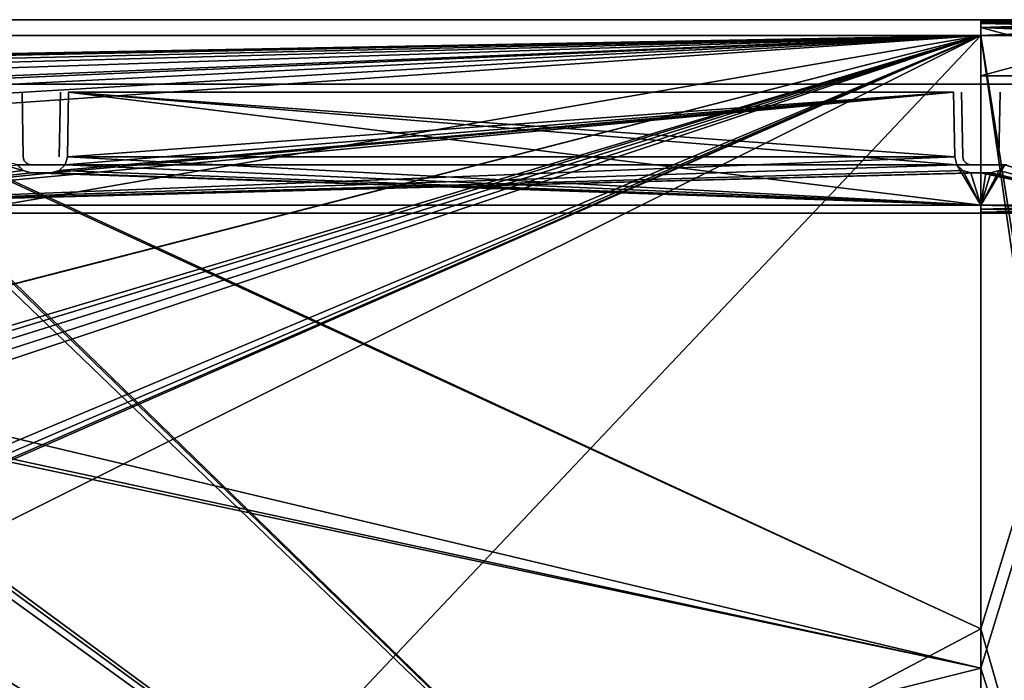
# Model space of a CAD drawing. Header units: millimetres. Extents: x -141 to 250, y -45 to 55.
# Tile 77 of 82: x 190 to 221, y 35 to 55. Entities that reach past the tile are written whole.
import ezdxf

# ---------------------------------------------------------------- set-up
doc = ezdxf.new("R2010")
doc.units = ezdxf.units.MM
doc.header["$LTSCALE"] = 81.481481
for name, color, linetype in [('207', 7, 'CONTINUOUS'), ('214', 7, 'CONTINUOUS'), ('3', 7, 'CONTINUOUS'), ('335', 7, 'CONTINUOUS'), ('336', 7, 'CONTINUOUS'), ('34', 7, 'CONTINUOUS'), ('341', 7, 'CONTINUOUS'), ('342', 7, 'CONTINUOUS'), ('343', 7, 'CONTINUOUS'), ('345', 7, 'CONTINUOUS'), ('347', 7, 'CONTINUOUS'), ('348', 7, 'CONTINUOUS'), ('349', 7, 'CONTINUOUS'), ('35', 7, 'CONTINUOUS'), ('350', 7, 'CONTINUOUS'), ('359', 7, 'CONTINUOUS'), ('360', 7, 'CONTINUOUS'), ('361', 7, 'CONTINUOUS'), ('363', 7, 'CONTINUOUS'), ('364', 7, 'CONTINUOUS'), ('368', 7, 'CONTINUOUS'), ('369', 7, 'CONTINUOUS'), ('370', 7, 'CONTINUOUS'), ('371', 7, 'CONTINUOUS'), ('375', 7, 'CONTINUOUS'), ('376', 7, 'CONTINUOUS'), ('379', 7, 'CONTINUOUS'), ('380', 7, 'CONTINUOUS'), ('381', 7, 'CONTINUOUS'), ('382', 7, 'CONTINUOUS'), ('385', 7, 'CONTINUOUS'), ('386', 7, 'CONTINUOUS'), ('387', 7, 'CONTINUOUS'), ('388', 7, 'CONTINUOUS'), ('391', 7, 'CONTINUOUS'), ('392', 7, 'CONTINUOUS'), ('397', 7, 'CONTINUOUS'), ('42', 7, 'CONTINUOUS'), ('48', 7, 'CONTINUOUS'), ('49', 7, 'CONTINUOUS'), ('50', 7, 'CONTINUOUS')]:
    doc.layers.add(name, color=color, linetype=linetype)

msp = doc.modelspace()

# ---------------------------------------------------------------- linework, layer by layer
at = {"layer": '207', "linetype": 'Continuous'}
for points in [[(225.739, 55, -26.999), (220, 55, -27.603), (225.337, 54.935, -26.831), (225.739, 55, -26.999)], [(220, 55, -27.603), (220, 54.935, -27.356), (225.337, 54.935, -26.831), (220, 55, -27.603)], [(220, 55, 27.603), (225.739, 55, 26.999), (220, 54.935, 27.356), (220, 55, 27.603)], [(225.739, 55, 26.999), (225.337, 54.935, 26.831), (220, 54.935, 27.356), (225.739, 55, 26.999)], [(220, 54.757, -27.174), (225.301, 54.757, -26.652), (220, 54.935, -27.356), (220, 54.757, -27.174)], [(220, 54.935, -27.356), (225.301, 54.757, -26.652), (225.337, 54.935, -26.831), (220, 54.935, -27.356)], [(225.301, 54.757, 26.652), (220, 54.757, 27.174), (225.337, 54.935, 26.831), (225.301, 54.757, 26.652)], [(225.337, 54.935, 26.831), (220, 54.757, 27.174), (220, 54.935, 27.356), (225.337, 54.935, 26.831)], [(220, 54.757, -27.174), (225.635, 54.513, -26.51), (225.301, 54.757, -26.652), (220, 54.757, -27.174)], [(220, 54.513, -27.103), (225.635, 54.513, -26.51), (220, 54.757, -27.174), (220, 54.513, -27.103)], [(225.301, 54.757, 26.652), (220, 54.513, 27.103), (220, 54.757, 27.174), (225.301, 54.757, 26.652)], [(225.635, 54.513, 26.51), (220, 54.513, 27.103), (225.301, 54.757, 26.652), (225.635, 54.513, 26.51)]]:
    msp.add_3dface(points, dxfattribs=at)
at = {"layer": '214', "linetype": 'Continuous'}
for points in [[(220, 55, -28.465), (225.918, 55, -27.843), (220, 54.935, -28.711), (220, 55, -28.465)], [(220, 55, 28.465), (220, 54.935, 28.711), (225.601, 54.935, 28.16), (220, 55, 28.465)], [(225.918, 55, 27.843), (220, 55, 28.465), (225.601, 54.935, 28.16), (225.918, 55, 27.843)], [(225.918, 55, -27.843), (225.601, 54.935, -28.16), (220, 54.935, -28.711), (225.918, 55, -27.843)], [(220, 54.935, 28.711), (225.637, 54.758, 28.339), (225.601, 54.935, 28.16), (220, 54.935, 28.711)], [(220, 54.758, 28.894), (225.637, 54.758, 28.339), (220, 54.935, 28.711), (220, 54.758, 28.894)], [(225.601, 54.935, -28.16), (220, 54.758, -28.894), (220, 54.935, -28.711), (225.601, 54.935, -28.16)], [(225.637, 54.758, -28.339), (220, 54.758, -28.894), (225.601, 54.935, -28.16), (225.637, 54.758, -28.339)], [(226.022, 54.513, -28.332), (220, 54.513, -28.965), (225.637, 54.758, -28.339), (226.022, 54.513, -28.332)], [(225.637, 54.758, -28.339), (220, 54.513, -28.965), (220, 54.758, -28.894), (225.637, 54.758, -28.339)], [(220, 54.513, 28.965), (226.022, 54.513, 28.332), (220, 54.758, 28.894), (220, 54.513, 28.965)], [(220, 54.758, 28.894), (226.022, 54.513, 28.332), (225.637, 54.758, 28.339), (220, 54.758, 28.894)]]:
    msp.add_3dface(points, dxfattribs=at)
at = {"layer": '3', "linetype": 'Continuous'}
for points in [[(124.578, 55, -27.603), (220, 55, -27.603), (137.562, 55, -28.465), (124.578, 55, -27.603)], [(220, 55, 27.603), (124.578, 55, 27.603), (220, 55, 28.465), (220, 55, 27.603)], [(220, 55, 28.465), (124.578, 55, 27.603), (137.562, 55, 28.465), (220, 55, 28.465)], [(137.562, 55, -28.465), (220, 55, -27.603), (220, 55, -28.465), (137.562, 55, -28.465)], [(225.918, 55, 27.843), (220, 55, 27.603), (220, 55, 28.465), (225.918, 55, 27.843)], [(225.739, 55, 26.999), (220, 55, 27.603), (225.918, 55, 27.843), (225.739, 55, 26.999)], [(220, 55, -27.603), (225.739, 55, -26.999), (220, 55, -28.465), (220, 55, -27.603)], [(220, 55, -28.465), (225.739, 55, -26.999), (225.918, 55, -27.843), (220, 55, -28.465)]]:
    msp.add_3dface(points, dxfattribs=at)
at = {"layer": '335', "linetype": 'Continuous'}
for points in [[(124.856, 55, 26.269), (220, 55, 26.269), (124.856, 55, -26.269), (124.856, 55, 26.269)], [(220, 55, 26.269), (220, 55, -26.269), (124.856, 55, -26.269), (220, 55, 26.269)], [(225.461, 55, 25.695), (220, 55, -26.269), (220, 55, 26.269), (225.461, 55, 25.695)], [(225.461, 55, -25.695), (220, 55, -26.269), (225.461, 55, 25.695), (225.461, 55, -25.695)]]:
    msp.add_3dface(points, dxfattribs=at)
at = {"layer": '336', "linetype": 'Continuous'}
for points in [[(124.817, 53, -26.296), (220, 53, -26.296), (124.817, 53, -22.327), (124.817, 53, -26.296)], [(124.817, 53, -22.327), (220, 53, -26.296), (124.892, 53, -22.261), (124.817, 53, -22.327)], [(220, 53, -26.296), (124.98, 53, -22.196), (124.892, 53, -22.261), (220, 53, -26.296)], [(175.853, 53, -22.5), (124.98, 53, -22.196), (220, 53, -26.296), (175.853, 53, -22.5)], [(181.7, 53, 22.5), (220, 53, 22.196), (125.073, 53, 26.296), (181.7, 53, 22.5)], [(125.073, 53, 26.296), (220, 53, 22.196), (220, 53, 26.296), (125.073, 53, 26.296)], [(181.7, 53, -22.5), (175.853, 53, -22.5), (220, 53, -26.296), (181.7, 53, -22.5)], [(181.7, 53, 22.196), (220, 53, 22.196), (181.7, 53, 22.5), (181.7, 53, 22.196)], [(181.7, 53, -22.196), (181.7, 53, -22.5), (220, 53, -26.296), (181.7, 53, -22.196)], [(220, 53, -22.196), (181.7, 53, -22.196), (220, 53, -26.296), (220, 53, -22.196)], [(219.154, 53, -9.904), (219.154, 53, 9.904), (191.699, 53, 9.904), (219.154, 53, -9.904)], [(191.699, 53, -9.904), (219.154, 53, -9.904), (191.699, 53, 9.904), (191.699, 53, -9.904)], [(191.699, 53, -20.504), (219.154, 53, -20.504), (191.699, 53, -11.596), (191.699, 53, -20.504)], [(191.699, 53, -11.596), (219.154, 53, -20.504), (219.154, 53, -11.596), (191.699, 53, -11.596)], [(219.154, 53, 11.596), (191.699, 53, 20.504), (191.699, 53, 11.596), (219.154, 53, 11.596)], [(219.154, 53, 20.504), (191.699, 53, 20.504), (219.154, 53, 11.596), (219.154, 53, 20.504)], [(224.939, 53, -21.639), (220, 53, -22.196), (225.467, 53, -25.721), (224.939, 53, -21.639)], [(225.467, 53, -25.721), (220, 53, -22.196), (220, 53, -26.296), (225.467, 53, -25.721)], [(220, 53, 22.196), (224.939, 53, 21.639), (220, 53, 26.296), (220, 53, 22.196)], [(220, 53, 26.296), (224.939, 53, 21.639), (225.467, 53, 25.721), (220, 53, 26.296)]]:
    msp.add_3dface(points, dxfattribs=at)
at = {"layer": '34', "linetype": 'Continuous'}
for points in [[(220, 34.885, 29.479), (226.236, 15.257, 29.338), (220, 54.513, 28.965), (220, 34.885, 29.479)], [(220, 54.513, 28.965), (226.236, 15.257, 29.338), (226.022, 54.513, 28.332), (220, 54.513, 28.965)], [(226.236, 15.257, -29.338), (220, 15.257, -29.993), (226.022, 54.513, -28.332), (226.236, 15.257, -29.338)], [(220, 15.257, -29.993), (220, 34.885, -29.479), (226.022, 54.513, -28.332), (220, 15.257, -29.993)], [(220, 34.885, -29.479), (220, 54.513, -28.965), (226.022, 54.513, -28.332), (220, 34.885, -29.479)], [(220, 15.257, 29.993), (226.236, 15.257, 29.338), (220, 34.885, 29.479), (220, 15.257, 29.993)]]:
    msp.add_3dface(points, dxfattribs=at)
at = {"layer": '341', "linetype": 'Continuous'}
for points in [[(220, 49, 21.635), (181.631, 49, 21.635), (220, 49, 21.065), (220, 49, 21.635)], [(181.631, 49, 21.635), (181.631, 49, 21.065), (220, 49, 21.065), (181.631, 49, 21.635)], [(181.631, 49, -21.065), (220, 49, -21.635), (220, 49, -21.065), (181.631, 49, -21.065)], [(181.631, 49, -21.635), (220, 49, -21.635), (181.631, 49, -21.065), (181.631, 49, -21.635)], [(224.687, 49, 20.537), (220, 49, 21.635), (220, 49, 21.065), (224.687, 49, 20.537)], [(224.814, 49, 21.092), (220, 49, 21.635), (224.687, 49, 20.537), (224.814, 49, 21.092)], [(220, 49, -21.635), (224.814, 49, -21.092), (220, 49, -21.065), (220, 49, -21.635)], [(220, 49, -21.065), (224.814, 49, -21.092), (224.687, 49, -20.537), (220, 49, -21.065)]]:
    msp.add_3dface(points, dxfattribs=at)
at = {"layer": '342', "linetype": 'Continuous'}
for points in [[(190.043, 50.5, 10.439), (190.292, 50.5, 10.373), (190.043, 50.5, 11.061), (190.043, 50.5, 10.439)], [(190.043, 50.5, 11.061), (190.292, 50.5, 10.373), (190.294, 50.5, 11.129), (190.043, 50.5, 11.061)], [(190.292, 50.5, -11.127), (190.043, 50.5, -10.439), (190.043, 50.5, -11.061), (190.292, 50.5, -11.127)], [(190.294, 50.5, -10.371), (190.043, 50.5, -10.439), (190.292, 50.5, -11.127), (190.294, 50.5, -10.371)], [(190.292, 50.5, 10.373), (190.475, 50.5, 10.191), (190.294, 50.5, 11.129), (190.292, 50.5, 10.373)], [(190.475, 50.5, -11.309), (190.294, 50.5, -10.371), (190.292, 50.5, -11.127), (190.475, 50.5, -11.309)], [(190.294, 50.5, 11.129), (190.475, 50.5, 10.191), (190.476, 50.5, 11.311), (190.294, 50.5, 11.129)], [(190.476, 50.5, -10.189), (190.294, 50.5, -10.371), (190.475, 50.5, -11.309), (190.476, 50.5, -10.189)], [(190.475, 50.5, 10.191), (190.543, 50.5, 9.939), (190.476, 50.5, 11.311), (190.475, 50.5, 10.191)], [(190.543, 50.5, -11.561), (190.476, 50.5, -10.189), (190.475, 50.5, -11.309), (190.543, 50.5, -11.561)], [(190.476, 50.5, 11.311), (190.543, 50.5, 9.939), (190.543, 50.5, 11.561), (190.476, 50.5, 11.311)], [(190.543, 50.5, -9.939), (190.476, 50.5, -10.189), (190.543, 50.5, -11.561), (190.543, 50.5, -9.939)], [(190.543, 50.5, 9.939), (190.543, 50.5, -9.939), (191.164, 50.5, -20.548), (190.543, 50.5, 9.939)], [(191.164, 50.5, -20.548), (190.543, 50.5, -9.939), (190.543, 50.5, -11.561), (191.164, 50.5, -20.548)], [(190.543, 50.5, 11.561), (190.543, 50.5, 9.939), (191.164, 50.5, -20.548), (190.543, 50.5, 11.561)], [(190.543, 50.5, -20.548), (191.164, 50.5, -20.548), (190.543, 50.5, -11.561), (190.543, 50.5, -20.548)], [(190.543, 50.5, 20.548), (190.543, 50.5, 11.561), (191.164, 50.5, -20.548), (190.543, 50.5, 20.548)], [(191.164, 50.5, 20.548), (190.543, 50.5, 20.548), (191.164, 50.5, 11.561), (191.164, 50.5, 20.548)], [(191.164, 50.5, -11.561), (190.543, 50.5, 20.548), (191.164, 50.5, -20.548), (191.164, 50.5, -11.561)], [(191.164, 50.5, -9.939), (191.164, 50.5, 9.939), (190.543, 50.5, 20.548), (191.164, 50.5, -9.939)], [(190.543, 50.5, 20.548), (191.164, 50.5, 9.939), (191.164, 50.5, 11.561), (190.543, 50.5, 20.548)], [(191.164, 50.5, -9.939), (190.543, 50.5, 20.548), (191.164, 50.5, -11.561), (191.164, 50.5, -9.939)], [(191.164, 50.5, 11.561), (191.231, 50.5, 10.189), (191.232, 50.5, 11.309), (191.164, 50.5, 11.561)], [(191.164, 50.5, 9.939), (191.231, 50.5, 10.189), (191.164, 50.5, 11.561), (191.164, 50.5, 9.939)], [(191.232, 50.5, -10.191), (191.164, 50.5, -9.939), (191.231, 50.5, -11.311), (191.232, 50.5, -10.191)], [(191.231, 50.5, -11.311), (191.164, 50.5, -9.939), (191.164, 50.5, -11.561), (191.231, 50.5, -11.311)], [(191.231, 50.5, 10.189), (191.413, 50.5, 10.371), (191.232, 50.5, 11.309), (191.231, 50.5, 10.189)], [(191.413, 50.5, -11.129), (191.232, 50.5, -10.191), (191.231, 50.5, -11.311), (191.413, 50.5, -11.129)], [(191.232, 50.5, 11.309), (191.413, 50.5, 10.371), (191.415, 50.5, 11.127), (191.232, 50.5, 11.309)], [(191.415, 50.5, -10.373), (191.232, 50.5, -10.191), (191.413, 50.5, -11.129), (191.415, 50.5, -10.373)], [(191.413, 50.5, 10.371), (191.664, 50.5, 10.439), (191.415, 50.5, 11.127), (191.413, 50.5, 10.371)], [(191.664, 50.5, -11.061), (191.415, 50.5, -10.373), (191.413, 50.5, -11.129), (191.664, 50.5, -11.061)], [(191.415, 50.5, 11.127), (191.664, 50.5, 10.439), (191.664, 50.5, 11.061), (191.415, 50.5, 11.127)], [(191.664, 50.5, -10.439), (191.415, 50.5, -10.373), (191.664, 50.5, -11.061), (191.664, 50.5, -10.439)], [(191.664, 50.5, 11.061), (219.189, 50.5, 10.439), (219.189, 50.5, 11.061), (191.664, 50.5, 11.061)], [(191.664, 50.5, 10.439), (219.189, 50.5, 10.439), (191.664, 50.5, 11.061), (191.664, 50.5, 10.439)], [(219.189, 50.5, -10.439), (191.664, 50.5, -10.439), (219.189, 50.5, -11.061), (219.189, 50.5, -10.439)], [(219.189, 50.5, -11.061), (191.664, 50.5, -10.439), (191.664, 50.5, -11.061), (219.189, 50.5, -11.061)], [(219.189, 50.5, 11.061), (219.439, 50.5, 10.373), (219.441, 50.5, 11.129), (219.189, 50.5, 11.061)], [(219.189, 50.5, 10.439), (219.439, 50.5, 10.373), (219.189, 50.5, 11.061), (219.189, 50.5, 10.439)], [(219.441, 50.5, -10.371), (219.189, 50.5, -10.439), (219.439, 50.5, -11.127), (219.441, 50.5, -10.371)], [(219.439, 50.5, -11.127), (219.189, 50.5, -10.439), (219.189, 50.5, -11.061), (219.439, 50.5, -11.127)], [(219.439, 50.5, 10.373), (219.621, 50.5, 10.191), (219.441, 50.5, 11.129), (219.439, 50.5, 10.373)], [(219.621, 50.5, -11.309), (219.441, 50.5, -10.371), (219.439, 50.5, -11.127), (219.621, 50.5, -11.309)], [(219.441, 50.5, 11.129), (219.621, 50.5, 10.191), (219.623, 50.5, 11.311), (219.441, 50.5, 11.129)], [(219.623, 50.5, -10.189), (219.441, 50.5, -10.371), (219.621, 50.5, -11.309), (219.623, 50.5, -10.189)], [(219.621, 50.5, 10.191), (219.689, 50.5, 9.939), (219.623, 50.5, 11.311), (219.621, 50.5, 10.191)], [(219.689, 50.5, -11.561), (219.623, 50.5, -10.189), (219.621, 50.5, -11.309), (219.689, 50.5, -11.561)], [(219.623, 50.5, 11.311), (219.689, 50.5, 9.939), (219.689, 50.5, 11.561), (219.623, 50.5, 11.311)], [(219.689, 50.5, -9.939), (219.623, 50.5, -10.189), (219.689, 50.5, -11.561), (219.689, 50.5, -9.939)], [(220, 50.5, -20.548), (219.689, 50.5, -9.939), (219.689, 50.5, -11.561), (220, 50.5, -20.548)], [(219.689, 50.5, 9.939), (219.689, 50.5, -9.939), (220, 50.5, -20.548), (219.689, 50.5, 9.939)], [(219.689, 50.5, 11.561), (219.689, 50.5, 9.939), (220, 50.5, -20.548), (219.689, 50.5, 11.561)], [(219.689, 50.5, -20.548), (220, 50.5, -20.548), (219.689, 50.5, -11.561), (219.689, 50.5, -20.548)], [(219.689, 50.5, 20.548), (219.689, 50.5, 11.561), (220, 50.5, -20.548), (219.689, 50.5, 20.548)], [(220, 50.5, 20.548), (219.689, 50.5, 20.548), (220, 50.5, -20.548), (220, 50.5, 20.548)], [(220.155, 50.5, 20.547), (220, 50.5, 20.548), (220.155, 50.5, -20.547), (220.155, 50.5, 20.547)], [(220.155, 50.5, -20.547), (220, 50.5, 20.548), (220, 50.5, -20.548), (220.155, 50.5, -20.547)], [(220.311, 50.5, -0.811), (220.155, 50.5, 20.547), (220.311, 50.5, -20.546), (220.311, 50.5, -0.811)], [(220.311, 50.5, -20.546), (220.155, 50.5, 20.547), (220.155, 50.5, -20.547), (220.311, 50.5, -20.546)], [(220.311, 50.5, 0.811), (220.155, 50.5, 20.547), (220.311, 50.5, -0.811), (220.311, 50.5, 0.811)], [(220.311, 50.5, 20.546), (220.155, 50.5, 20.547), (220.311, 50.5, 0.811), (220.311, 50.5, 20.546)], [(220.379, 50.5, 0.559), (220.311, 50.5, 0.811), (220.377, 50.5, -0.561), (220.379, 50.5, 0.559)], [(220.377, 50.5, -0.561), (220.311, 50.5, 0.811), (220.311, 50.5, -0.811), (220.377, 50.5, -0.561)], [(220.559, 50.5, -0.379), (220.379, 50.5, 0.559), (220.377, 50.5, -0.561), (220.559, 50.5, -0.379)], [(220.561, 50.5, 0.377), (220.379, 50.5, 0.559), (220.559, 50.5, -0.379), (220.561, 50.5, 0.377)], [(220.811, 50.5, -0.311), (220.561, 50.5, 0.377), (220.559, 50.5, -0.379), (220.811, 50.5, -0.311)], [(220.811, 50.5, 0.311), (220.561, 50.5, 0.377), (220.811, 50.5, -0.311), (220.811, 50.5, 0.311)]]:
    msp.add_3dface(points, dxfattribs=at)
at = {"layer": '343', "linetype": 'Continuous'}
for points in [[(225.514, 54.754, -25.94), (220, 53.254, -26.546), (220, 54.754, -26.519), (225.514, 54.754, -25.94)], [(225.519, 53.254, -25.965), (220, 53.254, -26.546), (225.514, 54.754, -25.94), (225.519, 53.254, -25.965)], [(220, 54.754, 26.519), (225.519, 53.254, 25.965), (225.514, 54.754, 25.94), (220, 54.754, 26.519)], [(220, 53.254, 26.546), (225.519, 53.254, 25.965), (220, 54.754, 26.519), (220, 53.254, 26.546)]]:
    msp.add_3dface(points, dxfattribs=at)
at = {"layer": '345', "linetype": 'Continuous'}
for points in [[(220.561, 50.746, -0.811), (220.561, 50.746, -20.523), (220.596, 52.754, -0.846), (220.561, 50.746, -0.811)], [(220.561, 50.746, -20.523), (220.578, 51.75, -20.505), (220.596, 52.754, -0.846), (220.561, 50.746, -20.523)], [(220.596, 52.754, -20.487), (220.596, 52.754, -0.846), (220.578, 51.75, -20.505), (220.596, 52.754, -20.487)]]:
    msp.add_3dface(points, dxfattribs=at)
at = {"layer": '347', "linetype": 'Continuous'}
for points in [[(220.596, 52.754, 20.487), (220.578, 51.75, 20.505), (220.561, 50.746, 0.811), (220.596, 52.754, 20.487)], [(220.596, 52.754, 0.846), (220.596, 52.754, 20.487), (220.561, 50.746, 0.811), (220.596, 52.754, 0.846)], [(220.578, 51.75, 20.505), (220.561, 50.746, 20.523), (220.561, 50.746, 0.811), (220.578, 51.75, 20.505)]]:
    msp.add_3dface(points, dxfattribs=at)
at = {"layer": '348', "linetype": 'Continuous'}
for points in [[(219.439, 50.746, 20.539), (219.404, 52.754, 20.504), (219.404, 52.754, 11.596), (219.439, 50.746, 20.539)], [(219.439, 50.746, 11.561), (219.439, 50.746, 20.539), (219.404, 52.754, 11.596), (219.439, 50.746, 11.561)]]:
    msp.add_3dface(points, dxfattribs=at)
at = {"layer": '349', "linetype": 'Continuous'}
for points in [[(191.449, 52.754, 20.504), (191.414, 50.746, 20.539), (191.414, 50.746, 11.561), (191.449, 52.754, 20.504)], [(191.449, 52.754, 11.596), (191.449, 52.754, 20.504), (191.414, 50.746, 11.561), (191.449, 52.754, 11.596)]]:
    msp.add_3dface(points, dxfattribs=at)
at = {"layer": '35', "linetype": 'Continuous'}
for points in [[(220, 34.885, 29.479), (137.562, 54.513, 28.965), (182.263, 43.037, 29.266), (220, 34.885, 29.479)], [(220, 34.885, 29.479), (220, 54.513, 28.965), (137.562, 54.513, 28.965), (220, 34.885, 29.479)], [(182.587, 42.822, 29.271), (220, 34.885, 29.479), (182.263, 43.037, 29.266), (182.587, 42.822, 29.271)], [(182.804, 42.499, 29.28), (220, 15.257, 29.993), (182.587, 42.822, 29.271), (182.804, 42.499, 29.28)], [(220, 15.257, 29.993), (220, 34.885, 29.479), (182.587, 42.822, 29.271), (220, 15.257, 29.993)], [(182.881, 42.114, 29.29), (220, 15.257, 29.993), (182.804, 42.499, 29.28), (182.881, 42.114, 29.29)], [(182.883, 38.911, 29.374), (220, 15.257, 29.993), (182.881, 42.114, 29.29), (182.883, 38.911, 29.374)], [(182.807, 38.529, 29.384), (220, 15.257, 29.993), (182.883, 38.911, 29.374), (182.807, 38.529, 29.384)], [(182.592, 38.205, 29.392), (220, 15.257, 29.993), (182.807, 38.529, 29.384), (182.592, 38.205, 29.392)], [(182.269, 37.988, 29.398), (220, 15.257, 29.993), (182.592, 38.205, 29.392), (182.269, 37.988, 29.398)], [(141.453, 15.257, 29.993), (220, 15.257, 29.993), (175.297, 37.987, 29.398), (141.453, 15.257, 29.993)], [(175.297, 37.987, 29.398), (220, 15.257, 29.993), (175.679, 37.911, 29.4), (175.297, 37.987, 29.398)], [(175.679, 37.911, 29.4), (220, 15.257, 29.993), (181.884, 37.911, 29.4), (175.679, 37.911, 29.4)], [(181.884, 37.911, 29.4), (220, 15.257, 29.993), (182.269, 37.988, 29.398), (181.884, 37.911, 29.4)]]:
    msp.add_3dface(points, dxfattribs=at)
at = {"layer": '350', "linetype": 'Continuous'}
for points in [[(190.293, 50.746, 20.539), (190.258, 52.754, 20.504), (190.258, 52.754, 11.596), (190.293, 50.746, 20.539)], [(190.293, 50.746, 11.561), (190.293, 50.746, 20.539), (190.258, 52.754, 11.596), (190.293, 50.746, 11.561)]]:
    msp.add_3dface(points, dxfattribs=at)
at = {"layer": '359', "linetype": 'Continuous'}
for points in [[(190.258, 52.754, -20.504), (190.293, 50.746, -20.539), (190.293, 50.746, -11.561), (190.258, 52.754, -20.504)], [(190.258, 52.754, -11.596), (190.258, 52.754, -20.504), (190.293, 50.746, -11.561), (190.258, 52.754, -11.596)]]:
    msp.add_3dface(points, dxfattribs=at)
at = {"layer": '360', "linetype": 'Continuous'}
for points in [[(191.414, 50.746, -11.561), (191.414, 50.746, -20.539), (191.449, 52.754, -11.596), (191.414, 50.746, -11.561)], [(191.414, 50.746, -20.539), (191.449, 52.754, -20.504), (191.449, 52.754, -11.596), (191.414, 50.746, -20.539)]]:
    msp.add_3dface(points, dxfattribs=at)
at = {"layer": '361', "linetype": 'Continuous'}
for points in [[(219.404, 52.754, -20.504), (219.439, 50.746, -20.539), (219.439, 50.746, -11.561), (219.404, 52.754, -20.504)], [(219.404, 52.754, -11.596), (219.404, 52.754, -20.504), (219.439, 50.746, -11.561), (219.404, 52.754, -11.596)]]:
    msp.add_3dface(points, dxfattribs=at)
at = {"layer": '363', "linetype": 'Continuous'}
for points in [[(219.189, 50.746, -11.311), (191.664, 50.746, -11.311), (219.154, 52.754, -11.346), (219.189, 50.746, -11.311)], [(219.154, 52.754, -11.346), (191.664, 50.746, -11.311), (191.699, 52.754, -11.346), (219.154, 52.754, -11.346)]]:
    msp.add_3dface(points, dxfattribs=at)
at = {"layer": '364', "linetype": 'Continuous'}
for points in [[(191.664, 50.746, 11.311), (219.189, 50.746, 11.311), (191.699, 52.754, 11.346), (191.664, 50.746, 11.311)], [(191.699, 52.754, 11.346), (219.189, 50.746, 11.311), (219.154, 52.754, 11.346), (191.699, 52.754, 11.346)]]:
    msp.add_3dface(points, dxfattribs=at)
at = {"layer": '368', "linetype": 'Continuous'}
for points in [[(191.664, 50.746, -10.189), (219.189, 50.746, -10.189), (191.699, 52.754, -10.154), (191.664, 50.746, -10.189)], [(191.699, 52.754, -10.154), (219.189, 50.746, -10.189), (219.154, 52.754, -10.154), (191.699, 52.754, -10.154)]]:
    msp.add_3dface(points, dxfattribs=at)
at = {"layer": '369', "linetype": 'Continuous'}
for points in [[(191.414, 50.746, 9.939), (191.414, 50.746, -9.939), (191.449, 52.754, 9.904), (191.414, 50.746, 9.939)], [(191.449, 52.754, 9.904), (191.414, 50.746, -9.939), (191.449, 52.754, -9.904), (191.449, 52.754, 9.904)]]:
    msp.add_3dface(points, dxfattribs=at)
at = {"layer": '370', "linetype": 'Continuous'}
for points in [[(219.189, 50.746, 10.189), (191.664, 50.746, 10.189), (219.154, 52.754, 10.154), (219.189, 50.746, 10.189)], [(219.154, 52.754, 10.154), (191.664, 50.746, 10.189), (191.699, 52.754, 10.154), (219.154, 52.754, 10.154)]]:
    msp.add_3dface(points, dxfattribs=at)
at = {"layer": '371', "linetype": 'Continuous'}
for points in [[(219.404, 52.754, -9.904), (219.439, 50.746, 9.939), (219.404, 52.754, 9.904), (219.404, 52.754, -9.904)], [(219.439, 50.746, -9.939), (219.439, 50.746, 9.939), (219.404, 52.754, -9.904), (219.439, 50.746, -9.939)]]:
    msp.add_3dface(points, dxfattribs=at)
at = {"layer": '375', "linetype": 'Continuous'}
for points in [[(190.293, 50.746, -9.939), (190.293, 50.746, 9.939), (190.258, 52.754, -9.904), (190.293, 50.746, -9.939)], [(190.258, 52.754, -9.904), (190.293, 50.746, 9.939), (190.258, 52.754, 9.904), (190.258, 52.754, -9.904)]]:
    msp.add_3dface(points, dxfattribs=at)
at = {"layer": '376', "linetype": 'Continuous'}
for points in [[(219.154, 52.754, 20.754), (181.639, 49.246, 20.816), (191.164, 50.254, 20.798), (219.154, 52.754, 20.754)], [(219.189, 50.746, 20.789), (181.639, 49.246, 20.816), (219.154, 52.754, 20.754), (219.189, 50.746, 20.789)], [(191.41, 50.319, 20.797), (219.154, 52.754, 20.754), (191.164, 50.254, 20.798), (191.41, 50.319, 20.797)], [(191.592, 50.496, 20.794), (219.154, 52.754, 20.754), (191.41, 50.319, 20.797), (191.592, 50.496, 20.794)], [(191.664, 50.746, 20.789), (219.154, 52.754, 20.754), (191.592, 50.496, 20.794), (191.664, 50.746, 20.789)], [(191.699, 52.754, 20.754), (219.154, 52.754, 20.754), (191.664, 50.746, 20.789), (191.699, 52.754, 20.754)], [(219.259, 50.5, 20.794), (181.639, 49.246, 20.816), (219.189, 50.746, 20.789), (219.259, 50.5, 20.794)], [(190.292, 50.321, 20.797), (181.639, 49.246, 20.816), (190.112, 50.5, 20.794), (190.292, 50.321, 20.797)], [(219.439, 50.321, 20.797), (181.639, 49.246, 20.816), (219.259, 50.5, 20.794), (219.439, 50.321, 20.797)], [(190.543, 50.254, 20.798), (181.639, 49.246, 20.816), (190.292, 50.321, 20.797), (190.543, 50.254, 20.798)], [(219.689, 50.254, 20.798), (181.639, 49.246, 20.816), (219.439, 50.321, 20.797), (219.689, 50.254, 20.798)], [(191.164, 50.254, 20.798), (181.639, 49.246, 20.816), (190.543, 50.254, 20.798), (191.164, 50.254, 20.798)], [(220, 50.254, 20.798), (181.639, 49.246, 20.816), (219.689, 50.254, 20.798), (220, 50.254, 20.798)], [(220, 49.246, 20.816), (181.639, 49.246, 20.816), (220, 50.254, 20.798), (220, 49.246, 20.816)]]:
    msp.add_3dface(points, dxfattribs=at)
at = {"layer": '379', "linetype": 'Continuous'}
for points in [[(224.632, 49.246, 20.294), (220, 49.246, 20.816), (220.749, 50.498, 20.78), (224.632, 49.246, 20.294)], [(220.749, 50.498, 20.78), (220, 49.246, 20.816), (220.565, 50.32, 20.789), (220.749, 50.498, 20.78)], [(220.569, 50.322, -20.789), (224.632, 49.246, -20.294), (220.751, 50.502, -20.78), (220.569, 50.322, -20.789)], [(220.565, 50.32, 20.789), (220, 49.246, 20.816), (220.314, 50.254, 20.796), (220.565, 50.32, 20.789)], [(220, 50.254, -20.798), (224.632, 49.246, -20.294), (220.157, 50.254, -20.797), (220, 50.254, -20.798)], [(220, 49.246, -20.816), (224.632, 49.246, -20.294), (220, 50.254, -20.798), (220, 49.246, -20.816)], [(220, 49.246, 20.816), (220, 50.254, 20.798), (220.157, 50.254, 20.797), (220, 49.246, 20.816)], [(220.314, 50.254, 20.796), (220, 49.246, 20.816), (220.157, 50.254, 20.797), (220.314, 50.254, 20.796)], [(220.157, 50.254, -20.797), (224.632, 49.246, -20.294), (220.314, 50.254, -20.796), (220.157, 50.254, -20.797)], [(220.314, 50.254, -20.796), (224.632, 49.246, -20.294), (220.569, 50.322, -20.789), (220.314, 50.254, -20.796)]]:
    msp.add_3dface(points, dxfattribs=at)
at = {"layer": '380', "linetype": 'Continuous'}
for points in [[(181.7, 52.754, -20.754), (181.639, 49.246, -20.816), (190.296, 50.319, -20.797), (181.7, 52.754, -20.754)], [(190.114, 50.496, -20.794), (181.7, 52.754, -20.754), (190.296, 50.319, -20.797), (190.114, 50.496, -20.794)], [(191.664, 50.746, -20.789), (220, 49.246, -20.816), (191.699, 52.754, -20.754), (191.664, 50.746, -20.789)], [(219.189, 50.746, -20.789), (191.699, 52.754, -20.754), (219.261, 50.496, -20.794), (219.189, 50.746, -20.789)], [(219.154, 52.754, -20.754), (191.699, 52.754, -20.754), (219.189, 50.746, -20.789), (219.154, 52.754, -20.754)], [(191.699, 52.754, -20.754), (220, 49.246, -20.816), (219.261, 50.496, -20.794), (191.699, 52.754, -20.754)], [(191.595, 50.5, -20.794), (220, 49.246, -20.816), (191.664, 50.746, -20.789), (191.595, 50.5, -20.794)], [(191.414, 50.321, -20.797), (220, 49.246, -20.816), (191.595, 50.5, -20.794), (191.414, 50.321, -20.797)], [(219.261, 50.496, -20.794), (220, 49.246, -20.816), (219.443, 50.319, -20.797), (219.261, 50.496, -20.794)], [(190.296, 50.319, -20.797), (181.639, 49.246, -20.816), (190.543, 50.254, -20.798), (190.296, 50.319, -20.797)], [(181.639, 49.246, -20.816), (220, 49.246, -20.816), (190.543, 50.254, -20.798), (181.639, 49.246, -20.816)], [(190.543, 50.254, -20.798), (220, 49.246, -20.816), (191.164, 50.254, -20.798), (190.543, 50.254, -20.798)], [(191.164, 50.254, -20.798), (220, 49.246, -20.816), (191.414, 50.321, -20.797), (191.164, 50.254, -20.798)], [(219.443, 50.319, -20.797), (220, 49.246, -20.816), (219.689, 50.254, -20.798), (219.443, 50.319, -20.797)], [(220, 49.246, -20.816), (220, 50.254, -20.798), (219.689, 50.254, -20.798), (220, 49.246, -20.816)]]:
    msp.add_3dface(points, dxfattribs=at)
at = {"layer": '381', "linetype": 'Continuous'}
for points in [[(219.439, 50.746, -11.561), (219.449, 50.68, -20.542), (219.474, 50.622, -11.561), (219.439, 50.746, -11.561)], [(219.439, 50.746, -11.561), (219.439, 50.746, -20.539), (219.449, 50.68, -20.542), (219.439, 50.746, -11.561)], [(219.449, 50.68, -20.542), (219.475, 50.621, -20.544), (219.474, 50.622, -11.561), (219.449, 50.68, -20.542)], [(219.474, 50.622, -11.561), (219.475, 50.621, -20.544), (219.566, 50.533, -11.561), (219.474, 50.622, -11.561)], [(219.475, 50.621, -20.544), (219.566, 50.532, -20.547), (219.566, 50.533, -11.561), (219.475, 50.621, -20.544)], [(219.566, 50.532, -20.547), (219.689, 50.5, -20.548), (219.566, 50.533, -11.561), (219.566, 50.532, -20.547)], [(219.689, 50.5, -20.548), (219.689, 50.5, -11.561), (219.566, 50.533, -11.561), (219.689, 50.5, -20.548)]]:
    msp.add_3dface(points, dxfattribs=at)
at = {"layer": '382', "linetype": 'Continuous'}
for points in [[(190.293, 50.746, -11.561), (190.303, 50.68, -20.542), (190.328, 50.622, -11.561), (190.293, 50.746, -11.561)], [(190.293, 50.746, -11.561), (190.293, 50.746, -20.539), (190.303, 50.68, -20.542), (190.293, 50.746, -11.561)], [(190.303, 50.68, -20.542), (190.328, 50.621, -20.544), (190.328, 50.622, -11.561), (190.303, 50.68, -20.542)], [(190.328, 50.622, -11.561), (190.328, 50.621, -20.544), (190.419, 50.533, -11.561), (190.328, 50.622, -11.561)], [(190.328, 50.621, -20.544), (190.419, 50.532, -20.547), (190.419, 50.533, -11.561), (190.328, 50.621, -20.544)], [(190.419, 50.532, -20.547), (190.543, 50.5, -20.548), (190.419, 50.533, -11.561), (190.419, 50.532, -20.547)], [(190.543, 50.5, -20.548), (190.543, 50.5, -11.561), (190.419, 50.533, -11.561), (190.543, 50.5, -20.548)]]:
    msp.add_3dface(points, dxfattribs=at)
at = {"layer": '385', "linetype": 'Continuous'}
for points in [[(190.327, 50.623, 20.544), (190.293, 50.746, 20.539), (190.328, 50.622, 11.561), (190.327, 50.623, 20.544)], [(190.293, 50.746, 20.539), (190.293, 50.746, 11.561), (190.328, 50.622, 11.561), (190.293, 50.746, 20.539)], [(190.418, 50.534, 20.547), (190.327, 50.623, 20.544), (190.328, 50.622, 11.561), (190.418, 50.534, 20.547)], [(190.419, 50.533, 11.561), (190.418, 50.534, 20.547), (190.328, 50.622, 11.561), (190.419, 50.533, 11.561)], [(190.477, 50.509, 20.548), (190.418, 50.534, 20.547), (190.419, 50.533, 11.561), (190.477, 50.509, 20.548)], [(190.543, 50.5, 11.561), (190.477, 50.509, 20.548), (190.419, 50.533, 11.561), (190.543, 50.5, 11.561)], [(190.543, 50.5, 11.561), (190.543, 50.5, 20.548), (190.477, 50.509, 20.548), (190.543, 50.5, 11.561)]]:
    msp.add_3dface(points, dxfattribs=at)
at = {"layer": '386', "linetype": 'Continuous'}
for points in [[(219.474, 50.623, 20.544), (219.439, 50.746, 20.539), (219.474, 50.622, 11.561), (219.474, 50.623, 20.544)], [(219.439, 50.746, 20.539), (219.439, 50.746, 11.561), (219.474, 50.622, 11.561), (219.439, 50.746, 20.539)], [(219.564, 50.534, 20.547), (219.474, 50.623, 20.544), (219.474, 50.622, 11.561), (219.564, 50.534, 20.547)], [(219.566, 50.533, 11.561), (219.564, 50.534, 20.547), (219.474, 50.622, 11.561), (219.566, 50.533, 11.561)], [(219.624, 50.509, 20.548), (219.564, 50.534, 20.547), (219.566, 50.533, 11.561), (219.624, 50.509, 20.548)], [(219.689, 50.5, 11.561), (219.624, 50.509, 20.548), (219.566, 50.533, 11.561), (219.689, 50.5, 11.561)], [(219.689, 50.5, 11.561), (219.689, 50.5, 20.548), (219.624, 50.509, 20.548), (219.689, 50.5, 11.561)]]:
    msp.add_3dface(points, dxfattribs=at)
at = {"layer": '387', "linetype": 'Continuous'}
for points in [[(219.439, 50.746, 9.939), (219.474, 50.622, -9.939), (219.474, 50.622, 9.939), (219.439, 50.746, 9.939)], [(219.439, 50.746, 9.939), (219.439, 50.746, -9.939), (219.474, 50.622, -9.939), (219.439, 50.746, 9.939)], [(219.474, 50.622, 9.939), (219.566, 50.533, -9.939), (219.566, 50.533, 9.939), (219.474, 50.622, 9.939)], [(219.474, 50.622, -9.939), (219.566, 50.533, -9.939), (219.474, 50.622, 9.939), (219.474, 50.622, -9.939)], [(219.689, 50.5, -9.939), (219.689, 50.5, 9.939), (219.566, 50.533, 9.939), (219.689, 50.5, -9.939)], [(219.566, 50.533, -9.939), (219.689, 50.5, -9.939), (219.566, 50.533, 9.939), (219.566, 50.533, -9.939)]]:
    msp.add_3dface(points, dxfattribs=at)
at = {"layer": '388', "linetype": 'Continuous'}
for points in [[(190.293, 50.746, 9.939), (190.328, 50.622, -9.939), (190.328, 50.622, 9.939), (190.293, 50.746, 9.939)], [(190.293, 50.746, 9.939), (190.293, 50.746, -9.939), (190.328, 50.622, -9.939), (190.293, 50.746, 9.939)], [(190.328, 50.622, 9.939), (190.419, 50.533, -9.939), (190.419, 50.533, 9.939), (190.328, 50.622, 9.939)], [(190.328, 50.622, -9.939), (190.419, 50.533, -9.939), (190.328, 50.622, 9.939), (190.328, 50.622, -9.939)], [(190.543, 50.5, -9.939), (190.543, 50.5, 9.939), (190.419, 50.533, 9.939), (190.543, 50.5, -9.939)], [(190.419, 50.533, -9.939), (190.543, 50.5, -9.939), (190.419, 50.533, 9.939), (190.419, 50.533, -9.939)]]:
    msp.add_3dface(points, dxfattribs=at)
at = {"layer": '391', "linetype": 'Continuous'}
for points in [[(220, 49.246, -20.816), (220, 49.123, -20.85), (224.335, 49.123, -20.395), (220, 49.246, -20.816)], [(224.632, 49.246, -20.294), (220, 49.246, -20.816), (224.335, 49.123, -20.395), (224.632, 49.246, -20.294)], [(224.632, 49.246, 20.294), (224.335, 49.123, 20.395), (220, 49.123, 20.85), (224.632, 49.246, 20.294)], [(220, 49.246, 20.816), (224.632, 49.246, 20.294), (220, 49.123, 20.85), (220, 49.246, 20.816)], [(224.335, 49.123, 20.395), (220, 49.033, 20.942), (220, 49.123, 20.85), (224.335, 49.123, 20.395)], [(224.354, 49.033, 20.484), (220, 49.033, 20.942), (224.335, 49.123, 20.395), (224.354, 49.033, 20.484)], [(220, 49.123, -20.85), (224.354, 49.033, -20.484), (224.335, 49.123, -20.395), (220, 49.123, -20.85)], [(220, 49.033, -20.942), (224.354, 49.033, -20.484), (220, 49.123, -20.85), (220, 49.033, -20.942)], [(220, 49.033, -20.942), (224.687, 49, -20.537), (224.354, 49.033, -20.484), (220, 49.033, -20.942)], [(220, 49, -21.065), (224.687, 49, -20.537), (220, 49.033, -20.942), (220, 49, -21.065)], [(224.354, 49.033, 20.484), (220, 49, 21.065), (220, 49.033, 20.942), (224.354, 49.033, 20.484)], [(224.687, 49, 20.537), (220, 49, 21.065), (224.354, 49.033, 20.484), (224.687, 49, 20.537)]]:
    msp.add_3dface(points, dxfattribs=at)
at = {"layer": '392', "linetype": 'Continuous'}
for points in [[(220, 49.246, 21.884), (224.543, 49.122, 21.372), (224.87, 49.246, 21.336), (220, 49.246, 21.884)], [(220, 49.122, 21.85), (224.543, 49.122, 21.372), (220, 49.246, 21.884), (220, 49.122, 21.85)], [(224.87, 49.246, -21.336), (220, 49.122, -21.85), (220, 49.246, -21.884), (224.87, 49.246, -21.336)], [(224.543, 49.122, -21.372), (220, 49.122, -21.85), (224.87, 49.246, -21.336), (224.543, 49.122, -21.372)], [(224.543, 49.122, -21.372), (220, 49.033, -21.758), (220, 49.122, -21.85), (224.543, 49.122, -21.372)], [(224.524, 49.033, -21.283), (220, 49.033, -21.758), (224.543, 49.122, -21.372), (224.524, 49.033, -21.283)], [(220, 49.033, 21.758), (224.524, 49.033, 21.283), (220, 49.122, 21.85), (220, 49.033, 21.758)], [(220, 49.122, 21.85), (224.524, 49.033, 21.283), (224.543, 49.122, 21.372), (220, 49.122, 21.85)], [(224.814, 49, -21.092), (220, 49, -21.635), (224.524, 49.033, -21.283), (224.814, 49, -21.092)], [(220, 49.033, 21.758), (224.814, 49, 21.092), (224.524, 49.033, 21.283), (220, 49.033, 21.758)], [(220, 49, 21.635), (224.814, 49, 21.092), (220, 49.033, 21.758), (220, 49, 21.635)], [(224.524, 49.033, -21.283), (220, 49, -21.635), (220, 49.033, -21.758), (224.524, 49.033, -21.283)]]:
    msp.add_3dface(points, dxfattribs=at)
at = {"layer": '397', "linetype": 'Continuous'}
for points in [[(220, 54.967, -26.393), (225.461, 55, -25.695), (225.149, 54.967, -25.886), (220, 54.967, -26.393)], [(225.149, 54.967, 25.886), (220, 55, 26.269), (220, 54.967, 26.393), (225.149, 54.967, 25.886)], [(225.461, 55, 25.695), (220, 55, 26.269), (225.149, 54.967, 25.886), (225.461, 55, 25.695)], [(220, 55, -26.269), (225.461, 55, -25.695), (220, 54.967, -26.393), (220, 55, -26.269)], [(225.149, 54.967, 25.886), (220, 54.967, 26.393), (225.167, 54.878, 25.976), (225.149, 54.967, 25.886)], [(225.167, 54.878, 25.976), (220, 54.967, 26.393), (220, 54.878, 26.484), (225.167, 54.878, 25.976)], [(220, 54.967, -26.393), (225.149, 54.967, -25.886), (220, 54.878, -26.484), (220, 54.967, -26.393)], [(220, 54.878, -26.484), (225.149, 54.967, -25.886), (225.167, 54.878, -25.976), (220, 54.878, -26.484)], [(220, 54.754, -26.519), (220, 54.878, -26.484), (225.167, 54.878, -25.976), (220, 54.754, -26.519)], [(225.514, 54.754, 25.94), (225.167, 54.878, 25.976), (220, 54.878, 26.484), (225.514, 54.754, 25.94)], [(220, 54.754, 26.519), (225.514, 54.754, 25.94), (220, 54.878, 26.484), (220, 54.754, 26.519)], [(225.514, 54.754, -25.94), (220, 54.754, -26.519), (225.167, 54.878, -25.976), (225.514, 54.754, -25.94)]]:
    msp.add_3dface(points, dxfattribs=at)
at = {"layer": '42', "linetype": 'Continuous'}
for points in [[(220, 54.513, -28.965), (137.562, 40.243, -29.339), (137.562, 54.513, -28.965), (220, 54.513, -28.965)], [(137.562, 40.243, -29.339), (220, 54.513, -28.965), (175.299, 43.037, -29.266), (137.562, 40.243, -29.339)], [(220, 54.513, -28.965), (220, 34.885, -29.479), (141.453, 15.257, -29.993), (220, 54.513, -28.965)], [(220, 54.513, -28.965), (141.453, 15.257, -29.993), (182.265, 37.987, -29.398), (220, 54.513, -28.965)], [(220, 54.513, -28.965), (175.681, 43.113, -29.264), (175.299, 43.037, -29.266), (220, 54.513, -28.965)], [(175.681, 43.113, -29.264), (220, 54.513, -28.965), (181.881, 43.113, -29.264), (175.681, 43.113, -29.264)], [(181.881, 43.113, -29.264), (220, 54.513, -28.965), (182.267, 43.035, -29.266), (181.881, 43.113, -29.264)], [(182.589, 38.202, -29.392), (220, 54.513, -28.965), (182.265, 37.987, -29.398), (182.589, 38.202, -29.392)], [(182.267, 43.035, -29.266), (220, 54.513, -28.965), (182.59, 42.819, -29.272), (182.267, 43.035, -29.266)], [(182.806, 38.525, -29.384), (220, 54.513, -28.965), (182.589, 38.202, -29.392), (182.806, 38.525, -29.384)], [(182.59, 42.819, -29.272), (220, 54.513, -28.965), (182.806, 42.495, -29.28), (182.59, 42.819, -29.272)], [(182.883, 38.911, -29.374), (220, 54.513, -28.965), (182.806, 38.525, -29.384), (182.883, 38.911, -29.374)], [(182.806, 42.495, -29.28), (220, 54.513, -28.965), (182.881, 42.114, -29.29), (182.806, 42.495, -29.28)], [(182.881, 42.114, -29.29), (220, 54.513, -28.965), (182.883, 38.911, -29.374), (182.881, 42.114, -29.29)], [(220, 34.885, -29.479), (220, 15.257, -29.993), (141.453, 15.257, -29.993), (220, 34.885, -29.479)]]:
    msp.add_3dface(points, dxfattribs=at)
at = {"layer": '48', "linetype": 'Continuous'}
for points in [[(124.624, 52.743, 27.056), (124.578, 54.513, 27.103), (220, 54.513, 27.103), (124.624, 52.743, 27.056)], [(128.313, 52.743, 27.056), (124.624, 52.743, 27.056), (220, 54.513, 27.103), (128.313, 52.743, 27.056)], [(128.685, 52.645, 27.054), (128.313, 52.743, 27.056), (220, 54.513, 27.103), (128.685, 52.645, 27.054)], [(128.956, 52.379, 27.047), (128.685, 52.645, 27.054), (220, 54.513, 27.103), (128.956, 52.379, 27.047)], [(129.063, 52.013, 27.037), (128.956, 52.379, 27.047), (220, 54.513, 27.103), (129.063, 52.013, 27.037)], [(174.268, 52.987, 27.063), (129.063, 52.013, 27.037), (220, 54.513, 27.103), (174.268, 52.987, 27.063)], [(183.294, 52.987, 27.063), (174.268, 52.987, 27.063), (220, 54.513, 27.103), (183.294, 52.987, 27.063)], [(183.672, 52.913, 27.061), (183.294, 52.987, 27.063), (220, 54.513, 27.103), (183.672, 52.913, 27.061)], [(183.992, 52.703, 27.055), (183.672, 52.913, 27.061), (220, 54.513, 27.103), (183.992, 52.703, 27.055)], [(184.21, 52.387, 27.047), (183.992, 52.703, 27.055), (220, 54.513, 27.103), (184.21, 52.387, 27.047)], [(184.294, 52.013, 27.037), (184.21, 52.387, 27.047), (220, 54.513, 27.103), (184.294, 52.013, 27.037)], [(185.193, 17.687, 26.138), (184.294, 52.013, 27.037), (220, 54.513, 27.103), (185.193, 17.687, 26.138)], [(220, 36.1, 26.621), (185.193, 17.687, 26.138), (220, 54.513, 27.103), (220, 36.1, 26.621)], [(220, 17.687, 26.138), (185.193, 17.687, 26.138), (220, 36.1, 26.621), (220, 17.687, 26.138)]]:
    msp.add_3dface(points, dxfattribs=at)
at = {"layer": '49', "linetype": 'Continuous'}
for points in [[(220, 36.1, -26.621), (225.288, 17.687, -25.598), (220, 54.513, -27.103), (220, 36.1, -26.621)], [(220, 54.513, -27.103), (225.288, 17.687, -25.598), (225.635, 54.513, -26.51), (220, 54.513, -27.103)], [(220, 36.1, 26.621), (220, 54.513, 27.103), (225.635, 54.513, 26.51), (220, 36.1, 26.621)], [(225.288, 17.687, 25.598), (220, 17.687, 26.138), (225.635, 54.513, 26.51), (225.288, 17.687, 25.598)], [(220, 17.687, 26.138), (220, 36.1, 26.621), (225.635, 54.513, 26.51), (220, 17.687, 26.138)], [(220, 17.687, -26.138), (225.288, 17.687, -25.598), (220, 36.1, -26.621), (220, 17.687, -26.138)]]:
    msp.add_3dface(points, dxfattribs=at)
at = {"layer": '50', "linetype": 'Continuous'}
for points in [[(183.294, 52.987, -27.063), (220, 54.513, -27.103), (124.578, 54.513, -27.103), (183.294, 52.987, -27.063)], [(183.67, 52.913, -27.061), (220, 54.513, -27.103), (183.294, 52.987, -27.063), (183.67, 52.913, -27.061)], [(220, 36.1, -26.621), (220, 54.513, -27.103), (183.67, 52.913, -27.061), (220, 36.1, -26.621)], [(183.991, 52.704, -27.055), (220, 36.1, -26.621), (183.67, 52.913, -27.061), (183.991, 52.704, -27.055)], [(184.21, 52.389, -27.047), (220, 17.687, -26.138), (183.991, 52.704, -27.055), (184.21, 52.389, -27.047)], [(220, 17.687, -26.138), (220, 36.1, -26.621), (183.991, 52.704, -27.055), (220, 17.687, -26.138)], [(184.294, 52.013, -27.037), (220, 17.687, -26.138), (184.21, 52.389, -27.047), (184.294, 52.013, -27.037)], [(185.193, 17.687, -26.138), (220, 17.687, -26.138), (184.294, 52.013, -27.037), (185.193, 17.687, -26.138)]]:
    msp.add_3dface(points, dxfattribs=at)

doc.saveas('drawing.dxf')
